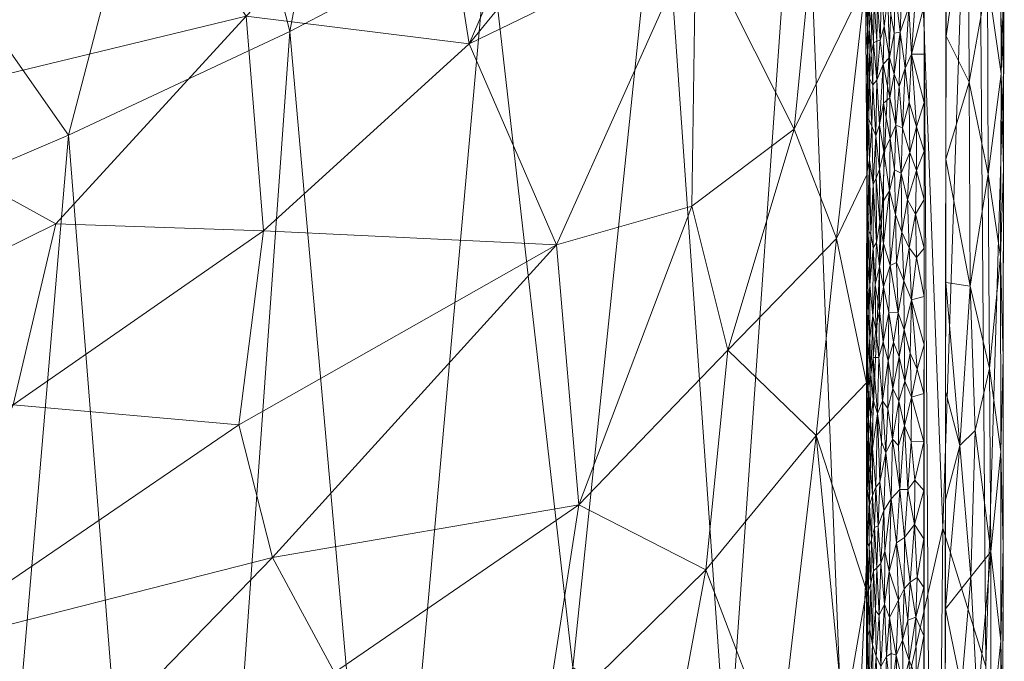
# Model space of a CAD drawing. Header units: millimetres. Extents: x -275 to 275, y 0 to 461.
# Tile 67 of 85: x 232 to 275, y 248 to 276. Entities that reach past the tile are written whole.
import ezdxf

# ---------------------------------------------------------------- set-up
doc = ezdxf.new("R2010")
doc.units = ezdxf.units.MM
doc.layers.add('A-GENM', color=13, linetype='Continuous')

# ---------------------------------------------------------------- blocks, each defined once
blk = doc.blocks.new('MODEL_CCAS1511-1000410R0 - MODEL_CCAS1511-1000410R0-465174-Preview')
at = {"layer": 'A-GENM', "lineweight": 9}
mesh = blk.add_polyface(dxfattribs=at)
corners = [(-274.646, 0, -2.823), (-268.656, 0, -34.516), (-259.145, 0, -65.324), (-246.404, 0, -94.944), (-230.83, 0, -123.189), (-212.847, 0, -150), (-212.847, -65.437, -150), (-212.847, -130.874, -150), (-212.847, -196.311, -150), (-212.847, -261.748, -150), (-223.974, -266.143, -135.672), (-234.4, -270.587, -120.842), (-243.995, -275.076, -105.476), (-252.608, -279.6, -89.551), (-260.071, -284.144, -73.064), (-266.204, -288.686, -56.036), (-270.83, -293.193, -38.531), (-273.792, -297.628, -20.651), (-274.979, -301.946, -2.538), (-274.812, -150.973, -2.689), (-261.303, -144.161, -64.47), (-238.331, -162.683, -113.116), (-271.835, -204.607, -29.582), (-255.706, -205.73, -81.27), (-229.038, -207.783, -128.258), (-274.895, -226.459, -2.614), (-268.287, -235.772, -47.279), (-248.092, -229.05, -97.504), (-228.384, -100.641, -127.892), (-245.466, -87.931, -98.27), (-262.982, -242.646, -64.546), (-264.07, -194.343, -59.245), (-268.015, -155.931, -43.606), (-264.868, -72.374, -49.991), (-274.709, -57.104, -2.773), (-272.318, -253.55, -29.61), (-247.801, -179.341, -96.686), (-254.514, -154.507, -81.843), (-255.149, -96.373, -77.86), (-272.253, -149.949, -23.5), (-274.76, -104.038, -2.731), (-271.031, -79.192, -26.034), (-270.883, 0, -22.736), (-270.145, -38.134, -28.713), (-244.684, -133.636, -101.135), (-237.774, -102.656, -112.697), (-237.577, -46.22, -112.02), (-226.476, -48.321, -130.311), (-274.947, -273.384, -2.567), (-250.714, -47.69, -86.387), (-258.388, -52.269, -68.182), (-274.181, -247.547, -15.143), (-273.895, -207.559, -15.567), (-256.269, -247.512, -81.31), (-226.036, -153.44, -132.022), (-269.394, -116.597, -35.517), (-265.218, -116.283, -51.077), (-260.561, -104.743, -64.457), (-252.775, 0, -80.134), (-239.283, -208.935, -112.498), (-268.281, -196.073, -45.144), (-263.901, 0, -49.92), (-238.617, 0, -109.066), (-221.838, 0, -136.595), (-244.368, -36.375, -99.287)]
mesh.append_faces([[corners[k] for k in face] for face in [(10, 8, 9)]], dxfattribs={"vtx0": -1})
mesh.append_faces([[corners[k] for k in face] for face in [(16, 26, 15), (7, 28, 6), (13, 27, 12), (14, 53, 13), (34, 41, 40), (19, 52, 25), (8, 54, 7), (58, 50, 2), (62, 64, 3)]], dxfattribs={"vtx0": -1, "vtx1": -1})
mesh.append_faces([[corners[k] for k in face] for face in [(44, 45, 21), (55, 56, 32), (59, 12, 27), (35, 51, 22), (13, 53, 27), (64, 62, 46), (30, 15, 26), (49, 29, 38), (35, 26, 16), (20, 31, 32), (28, 45, 46), (31, 30, 26), (52, 19, 39), (54, 24, 21), (63, 6, 47), (60, 31, 26), (24, 59, 21), (8, 24, 54), (23, 37, 36), (36, 27, 23), (31, 23, 30), (10, 24, 8), (21, 28, 54), (21, 59, 36), (38, 29, 44), (47, 28, 46), (53, 30, 23), (31, 60, 32), (31, 20, 37), (22, 51, 52), (64, 49, 3), (39, 32, 22), (48, 51, 17), (26, 35, 22), (23, 31, 37), (44, 21, 36), (38, 37, 20), (37, 38, 44), (57, 20, 56), (11, 59, 24), (39, 41, 55), (43, 33, 41), (40, 41, 39), (55, 32, 39), (42, 43, 34), (34, 43, 41), (37, 44, 36), (45, 44, 29), (46, 45, 29), (21, 45, 28), (29, 49, 64), (46, 4, 47), (6, 28, 47), (50, 49, 38), (50, 58, 49), (57, 38, 20), (50, 33, 61), (51, 25, 52), (17, 51, 35), (39, 22, 52), (30, 53, 14), (27, 53, 23), (28, 7, 54), (41, 33, 55), (56, 55, 33), (33, 50, 57), (20, 32, 56), (33, 57, 56), (50, 38, 57), (36, 59, 27), (26, 22, 60), (22, 32, 60), (43, 61, 33), (29, 64, 46)]], dxfattribs={"vtx0": -1, "vtx1": -1, "vtx2": -1})
mesh.append_faces([[corners[k] for k in face] for face in [(43, 1, 61), (39, 19, 40), (50, 61, 2), (51, 48, 25), (47, 4, 63)]], dxfattribs={"vtx0": -1, "vtx2": -1})
mesh.append_faces([[corners[k] for k in face] for face in [(16, 17, 35), (42, 1, 43), (14, 15, 30), (11, 12, 59), (10, 11, 24), (58, 3, 49), (62, 4, 46)]], dxfattribs={"vtx1": -1, "vtx2": -1})
mesh.append_faces([[corners[k] for k in face] for face in [(34, 0, 42), (17, 18, 48), (63, 5, 6)]], dxfattribs={"vtx2": -1})
mesh = blk.add_polyface(dxfattribs=at)
corners = [(-272.167, 0), (-272.319, -150.975), (-272.479, -301.95), (-272.223, -329.002), (-270.726, -356.013), (-266.536, -382.739), (-256.83, -407.989), (-238.784, -428.131), (-214.858, -440.747), (-188.814, -448.06), (-162.114, -452.412), (-135.192, -455.069), (-108.188, -456.694), (-81.152, -457.659), (-54.105, -458.187), (-27.053, -458.42), (0, -458.452), (27.053, -458.42), (54.105, -458.187), (81.152, -457.659), (108.188, -456.694), (135.192, -455.069), (162.114, -452.412), (188.814, -448.059), (214.858, -440.746), (238.784, -428.131), (256.83, -407.989), (266.536, -382.739), (270.726, -356.013), (272.223, -329.002), (272.479, -301.95), (272.319, -150.975), (272.167, 0), (-271.479, -141.65), (-253.734, -118.36), (-222.049, -117.596), (-190.328, -117.596), (-158.607, -117.596), (-126.885, -117.596), (-95.164, -117.596), (-63.443, -117.596), (-31.721, -117.596), (0, -117.596), (15.006, -117.596), (30.013, -117.596), (45.019, -117.596), (60.026, -117.596), (75.032, -117.596), (90.039, -117.596), (105.045, -117.596), (120.051, -117.596), (135.058, -117.596), (150.064, -117.596), (165.071, -117.596), (180.077, -117.596), (195.083, -117.596), (210.09, -117.596), (225.096, -117.596), (240.103, -117.596), (255.062, -118.77), (267.363, -127.255), (271.479, -141.65), (271.5, -276.207), (270.746, -343.476), (267.133, -376.894), (262.881, -393.154), (255.834, -408.391), (245.398, -421.522), (232.048, -431.692), (216.932, -439.027), (200.945, -444.221), (167.942, -450.629), (134.487, -454.07), (67.276, -456.933), (0, -457.5), (-67.276, -456.933), (-134.485, -454.07), (-167.944, -450.629), (-200.946, -444.221), (-216.933, -439.027), (-232.048, -431.692), (-245.398, -421.522), (-255.835, -408.389), (-262.881, -393.152), (-267.133, -376.893), (-270.746, -343.476), (-271.5, -276.208), (0, -47.739), (12.205, -52.795), (17.261, -65), (12.205, -77.205), (0, -82.261), (-12.205, -77.205), (-17.261, -65), (-12.205, -52.795), (263.622, -390.318), (260.818, -397.614), (250.836, -414.68), (243.217, -423.183), (232.089, -431.661), (231.82, -431.802), (-231.823, -431.801), (-232.088, -431.662), (-243.217, -423.183), (-250.833, -414.683), (-260.819, -397.613), (-263.623, -390.318)]
mesh.append_faces([[corners[k] for k in face] for face in [(83, 105, 106), (98, 99, 25), (67, 97, 98), (80, 101, 102), (102, 103, 7), (68, 99, 100), (81, 103, 104), (65, 95, 96)]])
mesh.append_faces([[corners[k] for k in face] for face in [(8, 79, 101), (66, 26, 96), (69, 24, 100)]], dxfattribs={"vtx0": -1})
mesh.append_faces([[corners[k] for k in face] for face in [(0, 87, 32), (2, 86, 1), (4, 85, 3), (9, 78, 8), (14, 75, 13), (70, 24, 69)]], dxfattribs={"vtx0": -1, "vtx1": -1})
mesh.append_faces([[corners[k] for k in face] for face in [(94, 0, 38, 39)]], dxfattribs={"vtx0": -1, "vtx1": -1, "vtx3": -1})
mesh.append_faces([[corners[k] for k in face] for face in [(0, 35, 36), (33, 0, 1, 86), (92, 41, 42), (89, 48, 49, 88), (32, 58, 59), (62, 30, 31), (30, 62, 63), (90, 44, 45), (10, 76, 77), (75, 14, 15, 74), (28, 63, 64, 27), (23, 70, 71, 22), (70, 23, 24), (72, 21, 22, 71)]], dxfattribs={"vtx0": -1, "vtx2": -1})
mesh.append_faces([[corners[k] for k in face] for face in [(0, 36, 37, 38), (32, 52, 53, 54), (89, 46, 47, 48), (76, 10, 11, 12), (74, 15, 16, 17), (63, 28, 29, 30), (73, 18, 19, 20)]], dxfattribs={"vtx0": -1, "vtx3": -1})
mesh.append_faces([[corners[k] for k in face] for face in [(97, 26, 66)]], dxfattribs={"vtx1": -1})
mesh.append_faces([[corners[k] for k in face] for face in [(94, 87, 0), (87, 88, 32), (33, 34, 0), (34, 35, 0), (50, 51, 88, 49), (57, 58, 32, 56), (55, 56, 32, 54), (60, 61, 32), (59, 60, 32), (78, 79, 8)]], dxfattribs={"vtx1": -1, "vtx2": -1})
mesh.append_faces([[corners[k] for k in face] for face in [(51, 52, 32, 88)]], dxfattribs={"vtx1": -1, "vtx2": -1, "vtx3": -1})
mesh.append_faces([[corners[k] for k in face] for face in [(93, 94, 39, 40), (92, 93, 40, 41), (91, 92, 42, 43), (90, 91, 43, 44), (85, 86, 2, 3), (45, 46, 89, 90), (31, 32, 61, 62), (84, 85, 4, 5), (77, 78, 9, 10), (75, 76, 12, 13), (73, 74, 17, 18), (72, 73, 20, 21)]], dxfattribs={"vtx1": -1, "vtx3": -1})
mesh.append_faces([[corners[k] for k in face] for face in [(64, 95, 27), (5, 106, 84), (82, 105, 6), (6, 104, 82)]], dxfattribs={"vtx2": -1})
mesh = blk.add_polyface(dxfattribs=at)
corners = [(-217.263, -249.981, -77.474), (-207.039, -251.151, -84.451), (-201.741, -241.55, -87.59), (-255.47, -226.474, -40.018), (-261.618, -222.46, -29.673), (-262.867, -232.909, -27.236), (-268.02, -245.191, -11.596), (-268.999, -241.829, -2.499), (-269.004, -250.843, -2.499), (-234.945, -236.971, -63.096), (-233.825, -227.872, -63.973), (-245.906, -237.475, -52.193), (-235.993, -244.807, -62.257), (-227.459, -248.258, -69.671), (-224.468, -238.061, -71.885), (-245.786, -227.396, -52.194), (-220.317, -227.65, -74.88), (-243.968, -217.284, -54.044), (-203.985, -218.348, -85.797), (-207.806, -226.713, -83.508), (-268.994, -232.815, -2.499), (-267.207, -236.996, -15.156), (-266.826, -257.567, -16.959), (-265.177, -243.5, -21.826), (-217.523, -216.203, -76.754), (-266.751, -227.808, -16.723), (-266.373, -217.783, -17.876), (-268.989, -223.801, -2.499), (-245.935, -247.285, -52.3), (-210.982, -240.649, -81.659), (-214.764, -236.848, -79.009), (-231.997, -258.901, -66.048), (-262.034, -251.749, -29.262), (-262.986, -261.272, -27.428), (-256.53, -254.566, -38.841), (-269.009, -259.857, -2.499), (-260.502, -243.448, -32.082), (-255.413, -236.011, -40.224), (-255.024, -244.863, -40.909), (-222.75, -261.271, -73.612), (-235.118, -219.938, -62.717), (-243.254, -252.283, -55.264), (-241.795, -258.029, -56.861), (-202.787, -231.363, -86.755)]
mesh.append_faces([[corners[k] for k in face] for face in [(20, 25, 27)]], dxfattribs={"vtx0": -1, "vtx1": -1})
mesh.append_faces([[corners[k] for k in face] for face in [(0, 1, 2), (3, 4, 5), (9, 10, 11), (12, 13, 14), (11, 10, 15), (16, 10, 9), (17, 3, 15), (18, 16, 19), (6, 22, 23), (16, 24, 10), (25, 4, 26), (26, 27, 25), (12, 9, 28), (13, 29, 30), (0, 13, 31), (32, 33, 34), (23, 5, 21), (5, 25, 21), (23, 22, 32), (5, 4, 25), (36, 5, 23), (3, 5, 37), (15, 3, 37), (11, 15, 37), (37, 38, 11), (28, 9, 11), (38, 32, 34), (38, 28, 11), (16, 9, 14), (14, 30, 19), (9, 12, 14), (31, 39, 0), (39, 1, 0), (15, 10, 40), (20, 21, 25), (21, 7, 6), (32, 36, 23), (28, 38, 34), (32, 38, 36), (22, 33, 32), (14, 19, 16), (22, 6, 8), (21, 6, 23), (28, 41, 12), (0, 2, 29), (41, 13, 12), (31, 13, 42), (30, 29, 43), (13, 0, 29), (41, 28, 34), (13, 41, 42), (38, 37, 36), (5, 36, 37), (19, 30, 43), (13, 30, 14)]], dxfattribs={"vtx0": -1, "vtx1": -1, "vtx2": -1})
mesh.append_faces([[corners[k] for k in face] for face in [(6, 7, 8), (22, 8, 35)]], dxfattribs={"vtx0": -1, "vtx2": -1})
mesh.append_faces([[corners[k] for k in face] for face in [(20, 7, 21)]], dxfattribs={"vtx1": -1, "vtx2": -1})
mesh = blk.add_polyface(dxfattribs=at)
corners = [(-274.824, -256.868, -1.701), (-274.81, -265.33, -1.642), (-274.337, -260.472, -0.851), (-273.396, -230.845, -0.195), (-273.461, -240.615, -0.219), (-272.409, -235.898), (-274.784, -232.868, -1.656), (-274.824, -240.899, -1.747), (-274.25, -236.27, -0.781), (-273.456, -221.743, -0.226), (-272.399, -226.462), (-274.393, -252.526, -0.927), (-274.829, -248.65, -1.741), (-273.497, -264.041, -0.225), (-273.717, -257.788, -0.342), (-274.4, -244.55, -0.944), (-274.906, -236.352, -2.603), (-274.916, -244.551, -2.595), (-273.81, -245.907, -0.407), (-274.328, -227.882, -0.878), (-272.419, -245.334), (-273.528, -251.445, -0.245), (-272.439, -264.206), (-272.434, -259.488), (-273.056, -257.128, -0.073), (-274.788, -225.484, -1.692), (-274.901, -231.016, -2.608), (-274.895, -225.68, -2.614), (-274.925, -252.751, -2.587), (-274.934, -260.95, -2.578), (-274.378, -218.648, -0.953), (-272.424, -250.052), (-273.125, -246.663, -0.094), (-272.429, -254.77)]
mesh.append_faces([[corners[k] for k in face] for face in [(5, 4, 20), (26, 25, 27), (28, 12, 17)]], dxfattribs={"vtx0": -1, "vtx1": -1})
mesh.append_faces([[corners[k] for k in face] for face in [(0, 1, 2), (3, 4, 5), (6, 7, 8), (9, 3, 10), (11, 12, 0), (2, 13, 14), (15, 12, 11), (11, 18, 15), (3, 9, 19), (4, 8, 15), (19, 8, 3), (18, 4, 15), (21, 18, 11), (25, 26, 6), (3, 8, 4), (6, 8, 19), (6, 19, 25), (17, 12, 7), (12, 28, 0), (7, 12, 15), (0, 2, 11), (11, 2, 14), (14, 24, 21), (8, 7, 15), (16, 7, 6), (19, 30, 25), (24, 31, 21), (4, 18, 32), (32, 18, 21), (31, 32, 21), (4, 32, 20), (11, 14, 21), (13, 24, 14)]], dxfattribs={"vtx0": -1, "vtx1": -1, "vtx2": -1})
mesh.append_faces([[corners[k] for k in face] for face in [(0, 28, 29), (24, 23, 33), (24, 33, 31)]], dxfattribs={"vtx0": -1, "vtx2": -1})
mesh.append_faces([[corners[k] for k in face] for face in [(16, 17, 7), (5, 10, 3), (22, 23, 24), (31, 20, 32), (26, 16, 6)]], dxfattribs={"vtx1": -1, "vtx2": -1})
mesh = blk.add_polyface(dxfattribs=at)
corners = [(-269.794, -245.486, -0.493), (-269.873, -247.99, -0.436), (-269.631, -247.553, -0.641), (-269.266, -248.486, -1.16), (-269.314, -246.381, -1.064), (-269.427, -247.998, -0.885), (-269.135, -245.92, -1.483), (-269.143, -249.147, -1.466), (-269.064, -248.886, -1.77), (-270.067, -246.16, -0.314), (-270.283, -248.046, -0.211), (-270.068, -248.111, -0.314), (-270.594, -246.814, -0.107), (-270.903, -245.903, -0.042), (-270.856, -247.808, -0.05), (-269.389, -249.975, -0.944), (-269.782, -250.258, -0.507), (-271.157, -247.093, -0.013), (-271.15, -249.689, -0.014), (-270.563, -248.691, -0.116), (-270.398, -250.43, -0.168), (-269.002, -247.24, -2.499), (-269.001, -245.274, -2.499), (-269.032, -247.208, -1.949), (-269.026, -243.985, -1.969), (-269.018, -248.88, -2.07), (-269.559, -249.78, -0.72), (-269.307, -244.155, -1.073), (-269.487, -245.48, -0.802), (-269.999, -249.669, -0.355), (-269.976, -243.417, -0.365), (-270.383, -245.618, -0.172), (-270.64, -244.95, -0.094), (-270.801, -249.556, -0.061), (-271.496, -248.876), (-270.377, -243.717, -0.173), (-270.894, -243.98, -0.043), (-271.167, -244.88, -0.012), (-271.495, -246.773), (-271.495, -244.671), (-269.003, -249.207, -2.499)]
mesh.append_faces([[corners[k] for k in face] for face in [(21, 25, 40)]], dxfattribs={"vtx0": -1, "vtx1": -1})
mesh.append_faces([[corners[k] for k in face] for face in [(0, 1, 2), (3, 4, 5), (6, 7, 8), (0, 9, 1), (10, 11, 9), (12, 13, 14), (15, 3, 5), (16, 2, 1), (14, 17, 18), (10, 19, 20), (23, 22, 24), (25, 23, 8), (24, 6, 23), (2, 26, 5), (26, 15, 5), (7, 6, 3), (4, 6, 27), (28, 2, 5), (4, 28, 5), (28, 0, 2), (2, 16, 26), (29, 16, 1), (6, 4, 3), (28, 4, 27), (30, 9, 0), (10, 9, 31), (31, 32, 12), (1, 11, 29), (9, 11, 1), (10, 29, 11), (12, 10, 31), (33, 19, 14), (34, 18, 17), (14, 18, 33), (35, 31, 9), (13, 32, 36), (12, 14, 19), (17, 14, 13), (12, 32, 13), (37, 38, 17), (10, 12, 19), (17, 13, 37), (25, 21, 23), (6, 8, 23)]], dxfattribs={"vtx0": -1, "vtx1": -1, "vtx2": -1})
mesh.append_faces([[corners[k] for k in face] for face in [(17, 38, 34), (37, 39, 38)]], dxfattribs={"vtx0": -1, "vtx2": -1})
mesh.append_faces([[corners[k] for k in face] for face in [(21, 22, 23)]], dxfattribs={"vtx1": -1, "vtx2": -1})
mesh = blk.add_polyface(dxfattribs=at)
corners = [(-269.628, -252.014, -0.647), (-269.457, -251.823, -0.848), (-269.559, -249.78, -0.72), (-270.638, -250.915, -0.097), (-270.563, -248.691, -0.116), (-270.801, -249.556, -0.061), (-269.311, -251.705, -1.077), (-269.348, -253.579, -1.015), (-269.219, -253.06, -1.272), (-270.903, -251.211, -0.043), (-271.15, -249.689, -0.014), (-269.004, -251.173, -2.499), (-269.018, -248.88, -2.07), (-269.034, -250.557, -1.957), (-269.989, -251.67, -0.362), (-269.782, -250.258, -0.507), (-269.999, -249.669, -0.355), (-269.512, -253.647, -0.779), (-270.398, -250.43, -0.168), (-270.298, -252.907, -0.207), (-271.196, -251.406, -0.01), (-271.496, -253.081), (-271.089, -253.711, -0.02), (-269.266, -248.486, -1.16), (-269.389, -249.975, -0.944), (-269.185, -251.145, -1.352), (-269.118, -252.766, -1.561), (-269.095, -250.847, -1.641), (-269.064, -248.886, -1.77), (-269.039, -252.913, -1.933), (-269.806, -252.549, -0.489), (-269.754, -254.309, -0.533), (-270.074, -254.826, -0.314), (-270.655, -253.149, -0.093), (-270.283, -248.046, -0.211), (-271.496, -250.978), (-271.496, -248.876), (-269.143, -249.147, -1.466), (-269.005, -253.14, -2.499), (-269.003, -249.207, -2.499)]
mesh.append_faces([[corners[k] for k in face] for face in [(35, 10, 36), (11, 29, 38), (39, 12, 11), (21, 20, 35)]], dxfattribs={"vtx0": -1, "vtx1": -1})
mesh.append_faces([[corners[k] for k in face] for face in [(0, 1, 2), (3, 4, 5), (6, 7, 8), (9, 5, 10), (11, 12, 13), (14, 15, 16), (1, 0, 17), (18, 19, 14), (20, 21, 22), (23, 24, 6), (25, 26, 27), (13, 12, 28), (27, 29, 13), (8, 25, 6), (1, 17, 7), (1, 7, 6), (30, 31, 0), (0, 2, 15), (6, 24, 1), (1, 24, 2), (15, 14, 30), (6, 25, 23), (18, 14, 16), (14, 19, 32), (4, 3, 18), (3, 19, 18), (33, 9, 22), (20, 9, 10), (18, 16, 34), (5, 9, 3), (35, 20, 10), (9, 33, 3), (19, 3, 33), (22, 9, 20), (26, 29, 27), (23, 25, 37), (26, 25, 8), (28, 27, 13), (37, 25, 27), (27, 28, 37), (29, 11, 13), (15, 30, 0), (32, 30, 14)]], dxfattribs={"vtx0": -1, "vtx1": -1, "vtx2": -1})
mesh = blk.add_polyface(dxfattribs=at)
corners = [(-266.968, -282.084, -16.953), (-261.606, -279.317, -30.605), (-265.869, -270.849, -20.347), (-251.782, -274.55, -45.779), (-262.22, -287.326, -29.535), (-224.015, -278.503, -72.907), (-224.843, -285.992, -72.306), (-211.582, -273.285, -81.836), (-238.125, -281.831, -60.866), (-242.106, -275.745, -56.845), (-250.236, -284.31, -47.894), (-255.563, -265.828, -40.462), (-262.725, -295.424, -28.637), (-257.651, -288.125, -37.695), (-266.826, -257.567, -16.959), (-269.009, -259.857, -2.499), (-267.703, -266.106, -13.588), (-268.866, -293.881, -2.49), (-266.046, -293.94, -20.308), (-261.433, -267.511, -30.723), (-268.964, -277.208, -2.496), (-243.254, -252.283, -55.264), (-256.53, -254.566, -38.841), (-225.01, -271.615, -72.039), (-256.205, -294.981, -39.998), (-215.247, -262.967, -79.152), (-214.392, -268.53, -79.847), (-204.126, -258.77, -86.462), (-200.756, -266.257, -88.674), (-209.578, -284.964, -83.206), (-208.287, -277.521, -84.051), (-222.232, -291.163, -74.29), (-233.859, -266.75, -64.55), (-242.852, -266.437, -55.914), (-241.795, -258.029, -56.861), (-262.986, -261.272, -27.428), (-231.997, -258.901, -66.048), (-222.75, -261.271, -73.612), (-207.039, -251.151, -84.451), (-269.013, -268.871, -2.499), (-249.385, -291.431, -49.013), (-234.558, -289.102, -64.21), (-268.915, -285.544, -2.493), (-198.492, -280.856, -90.108), (-208.37, -291.699, -83.904)]
mesh.append_faces([[corners[k] for k in face] for face in [(20, 16, 39), (42, 0, 20), (17, 0, 42)]], dxfattribs={"vtx0": -1, "vtx1": -1})
mesh.append_faces([[corners[k] for k in face] for face in [(0, 1, 2), (3, 1, 4), (5, 6, 7), (8, 9, 10), (3, 11, 1), (12, 13, 4), (14, 15, 16), (0, 17, 18), (1, 11, 19), (0, 2, 20), (21, 22, 11), (8, 5, 23), (23, 9, 8), (3, 13, 10), (13, 24, 10), (13, 3, 4), (4, 0, 18), (25, 26, 27), (28, 27, 26), (29, 30, 31), (9, 32, 33), (21, 11, 34), (11, 3, 33), (22, 35, 19), (14, 16, 35), (19, 35, 2), (33, 36, 34), (32, 23, 37), (32, 37, 36), (25, 23, 26), (38, 37, 25), (1, 19, 2), (22, 19, 11), (11, 33, 34), (9, 33, 3), (30, 28, 7), (35, 16, 2), (16, 20, 2), (40, 41, 8), (10, 24, 40), (8, 10, 40), (3, 10, 9), (0, 4, 1), (5, 8, 41), (6, 5, 41), (26, 5, 7), (6, 31, 30), (5, 26, 23), (28, 26, 7), (38, 25, 27), (37, 23, 25), (43, 29, 44), (30, 7, 6), (33, 32, 36), (23, 32, 9)]], dxfattribs={"vtx0": -1, "vtx1": -1, "vtx2": -1})
mesh.append_faces([[corners[k] for k in face] for face in [(16, 15, 39)]], dxfattribs={"vtx0": -1, "vtx2": -1})
mesh = blk.add_polyface(dxfattribs=at)
corners = [(-271.089, -253.711, -0.02), (-271.106, -255.636, -0.018), (-270.795, -255.229, -0.063), (-269.835, -256.815, -0.47), (-270.074, -254.826, -0.314), (-270.138, -257.402, -0.282), (-269.589, -255.543, -0.692), (-269.649, -257.292, -0.632), (-269.477, -258.525, -0.829), (-269.348, -253.579, -1.015), (-269.512, -253.647, -0.779), (-269.412, -255.326, -0.915), (-271.497, -255.183), (-271.497, -257.286), (-270.298, -252.907, -0.207), (-270.655, -253.149, -0.093), (-270.452, -255.228, -0.151), (-270.943, -257.306, -0.038), (-269.037, -255.27, -1.958), (-269.007, -257.072, -2.499), (-269.006, -255.106, -2.499), (-269.267, -257.004, -1.173), (-269.176, -258.276, -1.391), (-269.159, -256.327, -1.436), (-269.087, -255.852, -1.69), (-269.139, -254.541, -1.495), (-269.754, -254.309, -0.533), (-269.257, -254.964, -1.189), (-269.033, -258.204, -2.014), (-269.09, -257.618, -1.686), (-269.039, -252.913, -1.933), (-269.118, -252.766, -1.561), (-269.219, -253.06, -1.272), (-269.628, -252.014, -0.647), (-269.806, -252.549, -0.489), (-270.652, -257.98, -0.095), (-270.397, -257.126, -0.171), (-269.925, -258.73, -0.407), (-269.005, -253.14, -2.499), (-271.496, -253.081)]
mesh.append_faces([[corners[k] for k in face] for face in [(38, 18, 20)]], dxfattribs={"vtx0": -1, "vtx1": -1})
mesh.append_faces([[corners[k] for k in face] for face in [(0, 1, 2), (3, 4, 5), (6, 7, 8), (9, 10, 11), (14, 15, 16), (17, 1, 13), (2, 16, 15), (11, 10, 6), (21, 22, 23), (24, 25, 23), (26, 6, 10), (25, 27, 23), (24, 18, 25), (28, 19, 18), (29, 24, 23), (23, 27, 21), (18, 29, 28), (23, 22, 29), (8, 11, 6), (29, 18, 24), (18, 30, 25), (27, 9, 11), (25, 31, 32), (11, 8, 21), (11, 21, 27), (32, 9, 27), (10, 33, 26), (4, 3, 26), (4, 14, 16), (4, 26, 34), (16, 35, 36), (26, 3, 6), (16, 5, 4), (2, 1, 17), (0, 2, 15), (35, 2, 17), (0, 12, 1), (3, 5, 37), (2, 35, 16), (5, 16, 36), (25, 32, 27), (25, 30, 31), (38, 30, 18), (6, 3, 7)]], dxfattribs={"vtx0": -1, "vtx1": -1, "vtx2": -1})
mesh.append_faces([[corners[k] for k in face] for face in [(1, 12, 13), (18, 19, 20)]], dxfattribs={"vtx0": -1, "vtx2": -1})
mesh.append_faces([[corners[k] for k in face] for face in [(39, 12, 0)]], dxfattribs={"vtx1": -1, "vtx2": -1})
mesh = blk.add_polyface(dxfattribs=at)
corners = [(-274.812, -290.819, -1.609), (-274.894, -296.383, -1.858), (-274.583, -296.382, -1.153), (-274.254, -277.347, -0.749), (-273.459, -272.889, -0.205), (-274.275, -268.896, -0.777), (-274.845, -273.247, -1.729), (-274.943, -269.149, -2.57), (-274.952, -277.348, -2.562), (-274.809, -281.447, -1.612), (-274.396, -283.79, -0.903), (-273.315, -291.803, -0.145), (-273.37, -301.949, -0.373), (-272.471, -293.751), (-274.961, -285.547, -2.554), (-274.81, -265.33, -1.642), (-274.337, -260.472, -0.851), (-274.934, -260.95, -2.578), (-274.824, -256.868, -1.701), (-274.105, -289.648, -0.604), (-273.999, -296.025, -0.517), (-272.456, -280.216), (-272.451, -274.879), (-273.414, -281.649, -0.184), (-272.462, -285.552), (-274.97, -293.746, -2.545), (-274.62, -301.947, -1.641), (-274.979, -301.946, -2.537), (-273.497, -264.041, -0.225), (-272.445, -269.543), (-272.439, -264.206), (-274.26, -301.948, -0.745), (-272.479, -301.95), (-273.056, -257.128, -0.073)]
mesh.append_faces([[corners[k] for k in face] for face in [(13, 12, 32)]], dxfattribs={"vtx0": -1})
mesh.append_faces([[corners[k] for k in face] for face in [(14, 9, 8), (26, 1, 27), (30, 28, 29), (24, 11, 13), (27, 1, 25)]], dxfattribs={"vtx0": -1, "vtx1": -1})
mesh.append_faces([[corners[k] for k in face] for face in [(0, 1, 2), (3, 4, 5), (3, 9, 10), (11, 12, 13), (0, 9, 14), (15, 5, 16), (0, 10, 9), (17, 15, 18), (6, 15, 7), (15, 6, 5), (19, 10, 0), (3, 5, 6), (19, 2, 20), (4, 23, 22), (28, 16, 5), (28, 5, 4), (28, 4, 29), (4, 3, 23), (10, 23, 3), (20, 11, 19), (8, 9, 6), (3, 6, 9), (20, 2, 31), (26, 2, 1), (19, 0, 2), (23, 19, 11), (11, 24, 23), (12, 11, 20), (0, 25, 1), (23, 10, 19), (33, 28, 30)]], dxfattribs={"vtx0": -1, "vtx1": -1, "vtx2": -1})
mesh.append_faces([[corners[k] for k in face] for face in [(6, 7, 8), (15, 17, 7), (0, 14, 25), (2, 26, 31), (20, 31, 12), (4, 22, 29)]], dxfattribs={"vtx0": -1, "vtx2": -1})
mesh.append_faces([[corners[k] for k in face] for face in [(21, 22, 23, 24)]], dxfattribs={"vtx1": -1, "vtx2": -1})
mesh = blk.add_polyface(dxfattribs=at)
corners = [(-270.943, -257.306, -0.038), (-270.953, -259.235, -0.037), (-270.652, -257.98, -0.095), (-269.176, -258.276, -1.391), (-269.294, -259.116, -1.121), (-269.199, -260.208, -1.334), (-269.042, -260.639, -1.961), (-269.008, -259.039, -2.499), (-269.033, -258.204, -2.014), (-270.665, -259.928, -0.092), (-270.902, -261.143, -0.045), (-271.207, -260.448, -0.01), (-270.948, -263.446, -0.038), (-269.946, -260.798, -0.394), (-270.148, -259.603, -0.278), (-270.173, -261.614, -0.266), (-269.704, -259.07, -0.581), (-269.925, -258.73, -0.407), (-269.477, -258.525, -0.829), (-269.537, -260.949, -0.756), (-269.731, -261.632, -0.559), (-269.3, -260.952, -1.112), (-269.278, -262.756, -1.159), (-269.146, -261.808, -1.491), (-269.112, -259.64, -1.602), (-269.09, -257.618, -1.686), (-269.018, -262.043, -2.19), (-269.009, -261.005, -2.499), (-269.411, -262.192, -0.926), (-269.835, -256.815, -0.47), (-269.267, -257.004, -1.173), (-269.649, -257.292, -0.632), (-271.497, -259.388), (-271.497, -257.286), (-270.138, -257.402, -0.282), (-270.412, -259.058, -0.166), (-270.419, -260.982, -0.164), (-270.643, -262.154, -0.098), (-271.498, -261.491), (-270.397, -257.126, -0.171), (-269.007, -257.072, -2.499)]
mesh.append_faces([[corners[k] for k in face] for face in [(7, 6, 27)]], dxfattribs={"vtx0": -1, "vtx1": -1})
mesh.append_faces([[corners[k] for k in face] for face in [(0, 1, 2), (3, 4, 5), (6, 7, 8), (9, 2, 1), (10, 11, 12), (13, 14, 15), (16, 17, 13), (18, 16, 19), (20, 16, 13), (21, 22, 5), (5, 22, 23), (24, 6, 8), (3, 24, 25), (23, 6, 24), (6, 26, 27), (5, 23, 24), (3, 5, 24), (5, 4, 21), (25, 24, 8), (18, 21, 4), (28, 21, 19), (16, 20, 19), (21, 18, 19), (16, 29, 17), (30, 18, 4), (4, 3, 30), (31, 29, 16), (17, 14, 13), (1, 32, 11), (14, 34, 35), (34, 14, 17), (36, 15, 14), (36, 14, 35), (9, 36, 35), (36, 9, 37), (1, 11, 10), (9, 1, 10), (1, 0, 33), (9, 10, 37), (9, 35, 2), (39, 2, 35), (35, 34, 39), (18, 31, 16)]], dxfattribs={"vtx0": -1, "vtx1": -1, "vtx2": -1})
mesh.append_faces([[corners[k] for k in face] for face in [(1, 33, 32), (11, 32, 38)]], dxfattribs={"vtx0": -1, "vtx2": -1})
mesh.append_faces([[corners[k] for k in face] for face in [(7, 40, 8)]], dxfattribs={"vtx1": -1, "vtx2": -1})
mesh = blk.add_polyface(dxfattribs=at)
corners = [(-269.574, -264.887, -0.717), (-269.377, -264.118, -0.982), (-269.57, -262.967, -0.72), (-269.3, -260.952, -1.112), (-269.411, -262.192, -0.926), (-269.278, -262.756, -1.159), (-269.74, -264.019, -0.552), (-269.731, -261.632, -0.559), (-270.86, -265.706, -0.053), (-270.617, -264.269, -0.105), (-270.948, -263.446, -0.038), (-270.643, -262.154, -0.098), (-270.383, -262.892, -0.178), (-270.419, -260.982, -0.164), (-270.308, -265.062, -0.208), (-270.541, -266.388, -0.127), (-269.025, -263.948, -2.134), (-269.066, -264.943, -1.833), (-269.05, -266.897, -1.939), (-270.173, -261.614, -0.266), (-269.966, -262.906, -0.382), (-269.297, -265.701, -1.125), (-269.07, -262.893, -1.802), (-269.147, -264.105, -1.495), (-269.146, -261.808, -1.491), (-269.011, -264.938, -2.499), (-269.018, -262.043, -2.19), (-269.01, -262.972, -2.499), (-269.042, -260.639, -1.961), (-269.106, -266.411, -1.65), (-269.009, -261.005, -2.499), (-269.537, -260.949, -0.756), (-269.946, -260.798, -0.394), (-269.438, -265.933, -0.891), (-269.189, -266.295, -1.375), (-269.741, -265.884, -0.552), (-270.036, -264.939, -0.341), (-270.902, -261.143, -0.045), (-271.169, -265.278, -0.014), (-271.498, -263.593), (-271.498, -265.695), (-271.207, -260.448, -0.01), (-271.498, -261.491)]
mesh.append_faces([[corners[k] for k in face] for face in [(27, 16, 25), (30, 26, 27), (39, 10, 42)]], dxfattribs={"vtx0": -1, "vtx1": -1})
mesh.append_faces([[corners[k] for k in face] for face in [(0, 1, 2), (3, 4, 5), (6, 2, 7), (8, 9, 10), (11, 12, 13), (14, 9, 15), (16, 17, 18), (12, 19, 13), (20, 19, 12), (5, 1, 21), (17, 16, 22), (23, 22, 24), (18, 25, 16), (26, 22, 16), (27, 26, 16), (23, 17, 22), (22, 28, 24), (21, 23, 5), (5, 23, 24), (23, 29, 17), (22, 26, 28), (2, 4, 31), (1, 5, 4), (7, 2, 31), (0, 2, 6), (7, 32, 20), (2, 1, 4), (21, 1, 33), (21, 34, 23), (1, 0, 33), (35, 0, 6), (35, 6, 36), (19, 20, 32), (20, 12, 36), (36, 6, 20), (7, 20, 6), (10, 11, 37), (9, 12, 11), (10, 9, 11), (36, 12, 14), (9, 14, 12), (10, 41, 42), (8, 10, 38), (39, 38, 10)]], dxfattribs={"vtx0": -1, "vtx1": -1, "vtx2": -1})
mesh.append_faces([[corners[k] for k in face] for face in [(38, 39, 40)]], dxfattribs={"vtx0": -1, "vtx2": -1})
mesh = blk.add_polyface(dxfattribs=at)
corners = [(-260.071, -284.144, -73.064), (-263.931, -311.84, -65.136), (-266.204, -288.686, -56.036), (-273.792, -297.628, -20.651), (-274.372, -317.688, -16.692), (-274.979, -301.946, -2.537), (-269.204, -311.178, -47.787), (-270.83, -293.193, -38.531), (-272.769, -309.439, -30.173), (-272.703, -326.339, -30.284), (-211.487, -303.786, -150), (-210.509, -317.747, -150), (-225.409, -318.894, -132.31), (-249.073, -301.905, -97.902), (-239.833, -291.397, -113.352), (-239.401, -306.538, -113.936), (-257.128, -301.254, -81.719), (-252.608, -279.6, -89.551), (-256.797, -322.41, -82.054), (-226.994, -281.171, -131.922), (-223.974, -266.143, -135.672), (-212.617, -278.707, -150), (-243.995, -275.076, -105.476), (-212.466, -289.826, -150), (-221.159, -288.525, -139.541), (-238.974, -320.888, -113.532), (-232.046, -310.477, -124.375), (-262.661, -328.199, -67.662), (-267.434, -326.092, -53.804), (-207.527, -331.43, -150), (-219.74, -331.297, -137.22), (-247.013, -317.722, -101.027), (-234.4, -270.587, -120.842), (-212.847, -261.748, -150), (-274.043, -336.134, -15.778), (-270.486, -332.887, -41.014), (-229.639, -295.496, -128.305), (-223.235, -304.162, -136.35), (-233.113, -339.217, -118.601), (-252.468, -333.635, -89.225), (-244.963, -329.839, -103.003), (-274.716, -329.289, -2.492)]
mesh.append_faces([[corners[k] for k in face] for face in [(0, 1, 2), (3, 4, 5), (2, 6, 7), (17, 16, 0), (23, 24, 21), (5, 4, 41)]], dxfattribs={"vtx0": -1, "vtx1": -1})
mesh.append_faces([[corners[k] for k in face] for face in [(1, 6, 2), (8, 9, 4), (13, 14, 15), (13, 16, 17), (1, 16, 18), (19, 20, 21), (13, 22, 14), (12, 25, 26), (1, 27, 28), (31, 13, 15), (9, 34, 4), (35, 6, 28), (19, 14, 32), (36, 26, 15), (18, 16, 13), (1, 0, 16), (28, 6, 1), (8, 6, 9), (24, 19, 21), (24, 36, 19), (30, 12, 11), (36, 24, 37), (37, 26, 36), (38, 25, 12), (23, 37, 24), (10, 12, 37), (39, 31, 40), (14, 19, 36), (12, 26, 37), (15, 26, 25), (15, 25, 31), (36, 15, 14), (40, 31, 25), (18, 13, 31), (18, 31, 39), (1, 18, 27), (6, 35, 9), (3, 8, 4), (6, 8, 7)]], dxfattribs={"vtx0": -1, "vtx1": -1, "vtx2": -1})
mesh.append_faces([[corners[k] for k in face] for face in [(10, 11, 12), (11, 29, 30), (22, 32, 14), (17, 22, 13), (23, 10, 37), (32, 20, 19), (3, 7, 8)]], dxfattribs={"vtx1": -1, "vtx2": -1})
mesh.append_faces([[corners[k] for k in face] for face in [(20, 33, 21)]], dxfattribs={"vtx2": -1})
mesh = blk.add_polyface(dxfattribs=at)
corners = [(-270.876, -269.833, -0.051), (-270.786, -267.782, -0.067), (-271.166, -269.05, -0.014), (-269.758, -269.865, -0.541), (-269.997, -268.172, -0.366), (-270.035, -270.445, -0.344), (-269.415, -270.561, -0.929), (-269.416, -268.73, -0.925), (-269.566, -269.114, -0.73), (-269.289, -268.456, -1.146), (-269.297, -265.701, -1.125), (-269.438, -265.933, -0.891), (-271.498, -265.695), (-271.499, -267.798), (-271.129, -267.158, -0.017), (-270.036, -264.939, -0.341), (-270.255, -267.143, -0.231), (-271.499, -269.9), (-269.741, -265.884, -0.552), (-270.509, -268.934, -0.137), (-270.541, -266.388, -0.127), (-270.214, -269.087, -0.25), (-269.574, -264.887, -0.717), (-269.584, -266.802, -0.708), (-269.239, -270.984, -1.258), (-269.128, -269.525, -1.574), (-269.189, -266.295, -1.375), (-269.106, -266.411, -1.65), (-269.147, -264.105, -1.495), (-269.05, -266.897, -1.939), (-269.034, -269.015, -2.088), (-269.012, -266.905, -2.499), (-269.066, -264.943, -1.833), (-269.746, -267.748, -0.549), (-270.308, -265.062, -0.208), (-271.169, -265.278, -0.014), (-270.86, -265.706, -0.053), (-270.617, -264.269, -0.105), (-269.011, -264.938, -2.499), (-269.013, -268.871, -2.499), (-269.001, -270.955, -2.498), (-270.278, -271.018, -0.222)]
mesh.append_faces([[corners[k] for k in face] for face in [(31, 30, 39)]], dxfattribs={"vtx0": -1, "vtx1": -1})
mesh.append_faces([[corners[k] for k in face] for face in [(0, 1, 2), (3, 4, 5), (6, 7, 8), (9, 10, 11), (15, 16, 4), (4, 18, 15), (1, 19, 20), (21, 5, 4), (20, 19, 16), (1, 14, 2), (22, 23, 11), (24, 25, 9), (26, 27, 28), (29, 27, 25), (9, 26, 10), (30, 31, 29), (27, 29, 32), (25, 27, 26), (8, 7, 23), (25, 26, 9), (23, 18, 33), (8, 23, 33), (8, 33, 3), (7, 6, 9), (22, 18, 23), (16, 34, 20), (4, 3, 33), (35, 14, 36), (20, 37, 36), (1, 20, 36), (16, 15, 34), (14, 1, 36), (19, 1, 0), (12, 14, 35), (13, 2, 14), (25, 30, 29), (4, 33, 18), (21, 4, 16), (16, 19, 21), (19, 41, 21), (9, 11, 7), (23, 7, 11)]], dxfattribs={"vtx0": -1, "vtx1": -1, "vtx2": -1})
mesh.append_faces([[corners[k] for k in face] for face in [(30, 40, 39)]], dxfattribs={"vtx0": -1, "vtx2": -1})
mesh.append_faces([[corners[k] for k in face] for face in [(12, 13, 14), (13, 17, 2), (31, 38, 29)]], dxfattribs={"vtx1": -1, "vtx2": -1})
mesh = blk.add_polyface(dxfattribs=at)
corners = [(-269.128, -269.525, -1.574), (-269.098, -271.273, -1.7), (-269.034, -269.015, -2.088), (-269.047, -274.248, -2.012), (-269.044, -271.264, -2.013), (-270.957, -274.104, -0.038), (-271.174, -270.953, -0.014), (-271.499, -272.003), (-269.758, -269.865, -0.541), (-269.734, -271.972, -0.562), (-269.571, -271.043, -0.725), (-269.415, -270.561, -0.929), (-269.446, -272.97, -0.887), (-269.239, -270.984, -1.258), (-268.989, -273.039, -2.497), (-269.001, -270.955, -2.498), (-270.457, -275.053, -0.155), (-270.198, -273.238, -0.259), (-270.426, -272.693, -0.165), (-270.855, -272.012, -0.055), (-270.876, -269.833, -0.051), (-269.275, -272.772, -1.182), (-269.201, -274.113, -1.36), (-269.13, -273.03, -1.578), (-270.019, -272.204, -0.354), (-270.035, -270.445, -0.344), (-269.723, -273.669, -0.574), (-269.566, -269.114, -0.73), (-269.289, -268.456, -1.146), (-269.306, -274.589, -1.121), (-270.561, -270.913, -0.122), (-270.675, -273.496, -0.092), (-269.593, -274.704, -0.704), (-270.214, -269.087, -0.25), (-270.278, -271.018, -0.222), (-271.166, -269.05, -0.014), (-271.499, -269.9), (-269.998, -273.959, -0.368), (-271.5, -274.105), (-270.509, -268.934, -0.137)]
mesh.append_faces([[corners[k] for k in face] for face in [(0, 1, 2), (3, 4, 1), (5, 6, 7), (8, 9, 10), (11, 10, 12), (13, 1, 0), (3, 14, 4), (1, 4, 2), (4, 15, 2), (16, 17, 18), (6, 19, 20), (21, 22, 23), (24, 9, 25), (26, 10, 9), (10, 11, 27), (13, 28, 11), (11, 12, 21), (1, 13, 23), (25, 9, 8), (8, 10, 27), (26, 12, 10), (21, 29, 22), (18, 30, 31), (21, 23, 13), (11, 21, 13), (12, 29, 21), (12, 26, 32), (26, 9, 24), (30, 20, 19), (33, 34, 25), (6, 20, 35), (19, 6, 5), (31, 19, 5), (30, 18, 34), (36, 6, 35), (16, 18, 31), (37, 24, 17), (17, 24, 34), (24, 37, 26), (34, 24, 25), (3, 1, 23), (39, 30, 34), (17, 34, 18), (20, 30, 39), (31, 30, 19)]], dxfattribs={"vtx0": -1, "vtx1": -1, "vtx2": -1})
mesh.append_faces([[corners[k] for k in face] for face in [(4, 14, 15), (6, 36, 7), (5, 7, 38)]], dxfattribs={"vtx0": -1, "vtx2": -1})
mesh = blk.add_polyface(dxfattribs=at)
corners = [(-269.783, -278.781, -0.524), (-269.931, -276.579, -0.412), (-270.057, -278.754, -0.335), (-269.201, -274.113, -1.36), (-269.306, -274.589, -1.121), (-269.219, -275.944, -1.314), (-269.13, -273.03, -1.578), (-269.122, -275.214, -1.613), (-269.053, -277.091, -1.982), (-268.977, -275.124, -2.496), (-269.047, -274.248, -2.012), (-269.478, -276.332, -0.846), (-269.593, -274.704, -0.704), (-269.66, -276.862, -0.635), (-269.34, -276.356, -1.06), (-270.836, -276.141, -0.059), (-271.153, -277.052, -0.016), (-270.869, -278.302, -0.053), (-270.249, -276.874, -0.236), (-270.457, -275.053, -0.155), (-270.675, -273.496, -0.092), (-269.448, -274.67, -0.886), (-270.197, -275.005, -0.26), (-270.198, -273.238, -0.259), (-269.773, -275.302, -0.531), (-269.723, -273.669, -0.574), (-269.998, -273.959, -0.368), (-269.561, -278.856, -0.743), (-269.387, -278.072, -0.982), (-270.557, -277.321, -0.125), (-270.361, -279.096, -0.191), (-270.957, -274.104, -0.038), (-271.5, -276.208), (-271.476, -278.31), (-269.446, -272.97, -0.887), (-269.249, -277.88, -1.248), (-269.145, -277.348, -1.535), (-268.952, -279.292, -2.495), (-268.964, -277.208, -2.496), (-271.5, -274.105), (-268.989, -273.039, -2.497)]
mesh.append_faces([[corners[k] for k in face] for face in [(0, 1, 2), (3, 4, 5), (6, 3, 7), (8, 9, 10), (11, 12, 13), (10, 7, 8), (4, 14, 5), (15, 16, 17), (18, 2, 1), (15, 19, 20), (21, 14, 4), (22, 23, 19), (1, 0, 13), (24, 25, 26), (21, 12, 11), (11, 13, 27), (11, 27, 28), (13, 24, 1), (24, 13, 12), (22, 1, 26), (29, 30, 18), (19, 29, 18), (15, 17, 29), (22, 19, 18), (19, 15, 29), (31, 32, 16), (31, 16, 15), (14, 11, 28), (12, 21, 34), (35, 14, 28), (14, 35, 5), (35, 36, 5), (5, 36, 7), (8, 7, 36), (10, 6, 7), (7, 3, 5), (25, 24, 12), (26, 1, 24), (15, 20, 31), (1, 22, 18), (22, 26, 23), (14, 21, 11), (4, 34, 21)]], dxfattribs={"vtx0": -1, "vtx1": -1, "vtx2": -1})
mesh.append_faces([[corners[k] for k in face] for face in [(16, 32, 33)]], dxfattribs={"vtx0": -1, "vtx2": -1})
mesh.append_faces([[corners[k] for k in face] for face in [(8, 37, 38, 9)]], dxfattribs={"vtx0": -1, "vtx3": -1})
mesh.append_faces([[corners[k] for k in face] for face in [(39, 32, 31), (9, 40, 10)]], dxfattribs={"vtx1": -1, "vtx2": -1})

msp = doc.modelspace()

# ---------------------------------------------------------------- block references
at = {"layer": 'A-GENM', "lineweight": 9, "rotation": 180}
msp.add_blockref('MODEL_CCAS1511-1000410R0 - MODEL_CCAS1511-1000410R0-465174-Preview', (0, 0, 850), dxfattribs=at)

doc.saveas('drawing.dxf')
